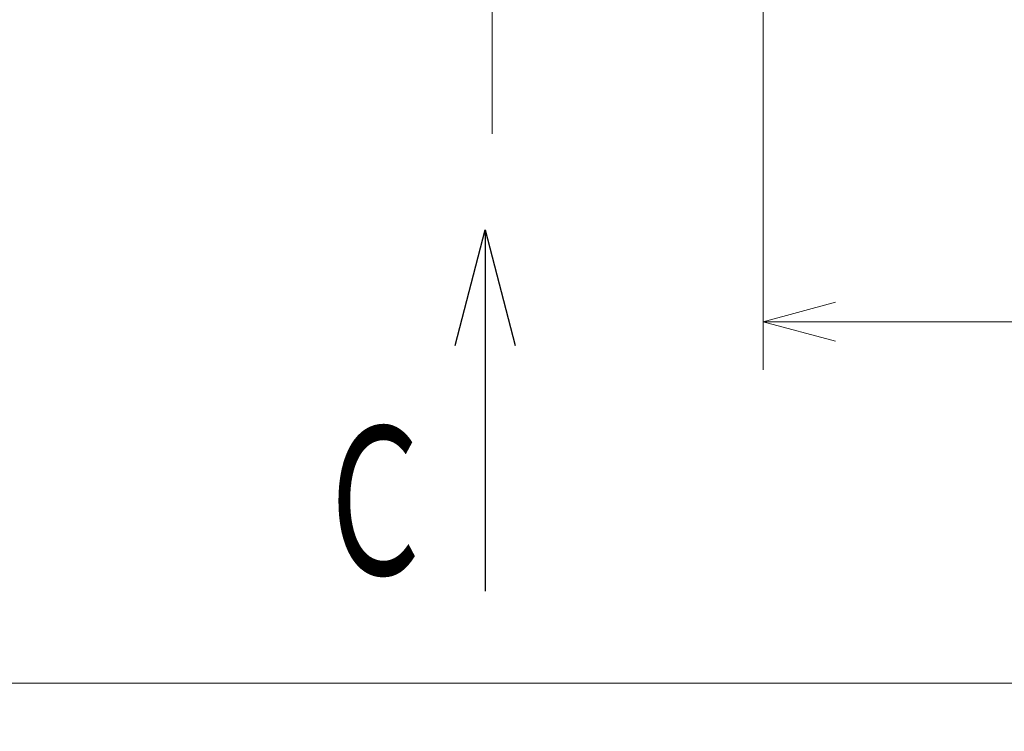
# Model space of a CAD drawing. Header units: millimetres. Extents: x 0 to 1071, y 0 to 742.
# Tile 81 of 128: x 302 to 353, y 329 to 366. Entities that reach past the tile are written whole.
import ezdxf

# ---------------------------------------------------------------- set-up
doc = ezdxf.new("R2010")
doc.units = ezdxf.units.MM
doc.header["$LTSCALE"] = 0.454724
doc.linetypes.add('CENTER', pattern=[50.8, 31.75, -6.35, 6.35, -6.35])
doc.layers.add('NoLayerName_001', color=7, linetype='Continuous')
doc.styles.get("Standard").update_dxf_attribs({"font": 'txt', "bigfont": 'extfont2'})
doc.dimstyles.get("Standard").update_dxf_attribs({"dimtxt": 2.5, "dimasz": 2.5, "dimexe": 1, "dimexo": 1, "dimtad": 1, "dimdec": 3, "dimzin": 0, "dimdsep": 46, "dimtxsty": 'Standard', "dimcen": 2.5, "dimadec": 3, "dimazin": 0, "dimtfac": 0.75, "dimtdec": 3, "dimtmove": 0, "dimatfit": 3, "dimfxl": 1, "dimarcsym": 0})

# ---------------------------------------------------------------- blocks, each defined once
blk = doc.blocks.new('_OPEN30')
at = {"color": 0, "linetype": 'ByBlock', "lineweight": -2}
for p, q in [((-1, 0.267949), (0, 0)), ((0, 0), (-1, -0.267949)), ((0, 0), (-1, 0))]:
    blk.add_line(p, q, dxfattribs=at)
blk = doc.blocks.new('*D138')
at = {"layer": 'Defpoints', "color": 0}
for p in [(284.276, 426.781), (443.276, 422.9), (284.276, 331.25)]:
    blk.add_point(p, dxfattribs=at)
at = {"layer": 'NoLayerName_001', "color": 0, "linetype": 'Continuous', "lineweight": 13}
for p, q in [((284.276, 424.281), (284.276, 328.75)), ((443.276, 420.4), (443.276, 328.75)), ((439.526, 331.25), (288.026, 331.25))]:
    blk.add_line(p, q, dxfattribs=at)
at = {"layer": 'NoLayerName_001', "color": 0, "lineweight": 13, "xscale": 3.75, "yscale": 3.75, "zscale": 3.75, "rotation": 180}
blk.add_blockref('_OPEN30', (284.276, 331.25), dxfattribs=at)
at = {"layer": 'NoLayerName_001', "color": 0, "lineweight": 13, "xscale": 3.75, "yscale": 3.75, "zscale": 3.75}
blk.add_blockref('_OPEN30', (443.276, 331.25), dxfattribs=at)
at = {"layer": 'NoLayerName_001', "color": 0, "lineweight": 13, "insert": (363.776, 338.217), "char_height": 8.75, "attachment_point": 5}
blk.add_mtext('\\W0.8000;159', dxfattribs=at)
blk = doc.blocks.new('*D139')
at = {"layer": 'Defpoints', "color": 0}
for p in [(443.276, 422.9), (340.327, 368.6), (443.276, 350)]:
    blk.add_point(p, dxfattribs=at)
at = {"layer": 'NoLayerName_001', "color": 0, "linetype": 'Continuous', "lineweight": 13}
for p, q in [((443.276, 420.4), (443.276, 347.5)), ((340.327, 366.1), (340.327, 347.5)), ((344.077, 350), (439.526, 350))]:
    blk.add_line(p, q, dxfattribs=at)
at = {"layer": 'NoLayerName_001', "color": 0, "lineweight": 13, "xscale": 3.75, "yscale": 3.75, "zscale": 3.75, "rotation": 180}
blk.add_blockref('_OPEN30', (340.327, 350), dxfattribs=at)
at = {"layer": 'NoLayerName_001', "color": 0, "lineweight": 13, "xscale": 3.75, "yscale": 3.75, "zscale": 3.75}
blk.add_blockref('_OPEN30', (443.276, 350), dxfattribs=at)
at = {"layer": 'NoLayerName_001', "color": 0, "lineweight": 13, "insert": (391.801, 357.746), "char_height": 8.75, "attachment_point": 5}
blk.add_mtext('\\W0.8000;１０３', dxfattribs=at)

msp = doc.modelspace()

# ---------------------------------------------------------------- linework, layer by layer
at = {"layer": 'NoLayerName_001', "color": 4, "linetype": 'CENTER', "lineweight": 13}
msp.add_line((326.2765, 416), (326.2765, 359.75), dxfattribs=at)

# ---------------------------------------------------------------- texts
at = {"layer": 'NoLayerName_001', "color": 3, "lineweight": 13, "insert": (323.4113, 336.0216), "char_height": 8.75, "attachment_point": 9}
msp.add_mtext('\\A1;\\W0.6667;Ｃ', dxfattribs=at)

# ---------------------------------------------------------------- dimensions: what is measured, and where the dimension line sits
at = {"layer": 'NoLayerName_001', "color": 3, "linetype": 'Continuous', "lineweight": 13}
dim = msp.add_linear_dim(base=(284.2765, 331.25), p1=(443.2765, 422.9), p2=(284.2765, 426.7808), angle=180, text='\\W0.8000;<>', dimstyle='Standard', override={"dimtxt": 8.75, "dimasz": 3.75, "dimexe": 2.5, "dimexo": 2.5, "dimgap": 2.5, "dimzin": 8, "dimblk": 'OPEN30', "dimclrd": 0, "dimclre": 0, "dimclrt": 0, "dimtp": 0, "dimtm": 0, "dimlwd": 13, "dimlwe": 13}, dxfattribs=at)
dim.commit()
dim.dimension.update_dxf_attribs({"geometry": '*D138', "text_midpoint": (363.7765, 331.25), "dimtype": 160})
dim = msp.add_linear_dim(base=(443.2765, 350), p1=(340.3265, 368.6), p2=(443.2765, 422.9), text='\\W0.8000;１０３', dimstyle='Standard', override={"dimtxt": 8.75, "dimasz": 3.75, "dimexe": 2.5, "dimexo": 2.5, "dimgap": 2.5, "dimzin": 8, "dimblk": 'OPEN30', "dimclrd": 0, "dimclre": 0, "dimclrt": 0, "dimtp": 0, "dimtm": 0, "dimlwd": 13, "dimlwe": 13}, dxfattribs=at)
dim.commit()
dim.dimension.update_dxf_attribs({"geometry": '*D139', "text_midpoint": (391.8015, 350), "dimtype": 160})

# ---------------------------------------------------------------- leaders
msp.add_leader([(325.9113, 354.7716), (325.9113, 336.0216)], dimstyle='Standard', override={"dimasz": 6, "dimldrblk": 'OPEN30'}, dxfattribs=at)

doc.saveas('drawing.dxf')
